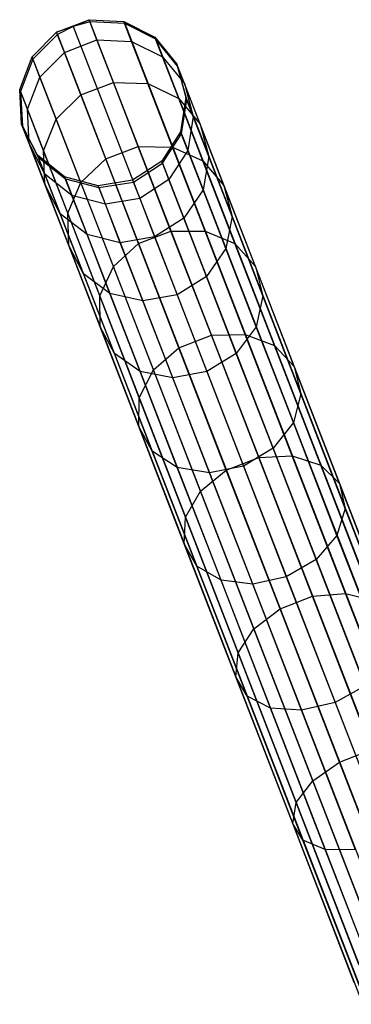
# Model space of a CAD drawing. Extents: x -102 to 102, y -101 to 102.
# Tile 210 of 256: x -37.34 to -33.38, y 83.04 to 94.8. Entities that reach past the tile are written whole.
import ezdxf

# ---------------------------------------------------------------- set-up
doc = ezdxf.new("R2010")
doc.units = 0
doc.header["$LTSCALE"] = 25.4
doc.layers.get('0').update_dxf_attribs({"linetype": 'CONTINUOUS'})

# ---------------------------------------------------------------- blocks, each defined once
blk = doc.blocks.new('NL2500011659_STL')
at = {"color": 0}
for p, q in [((-36.896, 94.655, -26.507), (-36.508, 94.805, -26.507)), ((-36.896, 94.655, -26.507), (-36.508, 94.805, -26.507)), ((-36.7, 94.724, -28.965), (-36.508, 94.805, -26.507)), ((-36.7, 94.724, -28.965), (-36.508, 94.805, -26.507)), ((-36.498, 94.779, -28.963), (-36.7, 94.724, -28.965)), ((-36.498, 94.779, -28.963), (-36.7, 94.724, -28.965)), ((-36.498, 94.779, -28.963), (-36.508, 94.805, -26.507)), ((-36.508, 94.805, -26.507), (-36.093, 94.785, -26.515)), ((-36.498, 94.779, -28.963), (-36.508, 94.805, -26.507)), ((-36.414, 94.563, -24.063), (-36.508, 94.805, -26.507)), ((-36.414, 94.563, -24.063), (-36.508, 94.805, -26.507)), ((-36.508, 94.805, -26.507), (-36.093, 94.785, -26.515)), ((-36.083, 94.759, -28.952), (-36.498, 94.779, -28.963)), ((-36.498, 94.779, -28.963), (-29.93, 77.826, -288.963)), ((-36.083, 94.759, -28.952), (-36.498, 94.779, -28.963)), ((-36.498, 94.779, -28.963), (-29.93, 77.826, -288.963)), ((-36.083, 94.759, -28.952), (-36.093, 94.785, -26.515)), ((-36.083, 94.759, -28.952), (-36.093, 94.785, -26.515)), ((-36.093, 94.785, -26.515), (-35.722, 94.597, -26.529)), ((-36, 94.544, -24.091), (-36.093, 94.785, -26.515)), ((-36, 94.544, -24.091), (-36.093, 94.785, -26.515)), ((-36.093, 94.785, -26.515), (-35.722, 94.597, -26.529)), ((-35.712, 94.572, -28.93), (-36.083, 94.759, -28.952)), ((-36.083, 94.759, -28.952), (-29.515, 77.806, -288.952)), ((-35.712, 94.572, -28.93), (-36.083, 94.759, -28.952)), ((-36.083, 94.759, -28.952), (-29.515, 77.806, -288.952)), ((-37.189, 94.36, -26.515), (-36.896, 94.655, -26.507)), ((-37.189, 94.36, -26.515), (-36.896, 94.655, -26.507)), ((-36.886, 94.629, -28.963), (-37.179, 94.334, -28.952)), ((-36.886, 94.629, -28.963), (-37.179, 94.334, -28.952)), ((-36.7, 94.724, -28.965), (-36.896, 94.655, -26.507)), ((-36.7, 94.724, -28.965), (-36.896, 94.655, -26.507)), ((-36.886, 94.629, -28.963), (-36.896, 94.655, -26.507)), ((-36.886, 94.629, -28.963), (-36.896, 94.655, -26.507)), ((-36.802, 94.412, -24.063), (-36.896, 94.655, -26.507)), ((-36.802, 94.412, -24.063), (-36.896, 94.655, -26.507)), ((-36.7, 94.724, -28.965), (-36.886, 94.629, -28.963)), ((-36.7, 94.724, -28.965), (-36.886, 94.629, -28.963)), ((-36.886, 94.629, -28.963), (-30.318, 77.676, -288.963)), ((-36.886, 94.629, -28.963), (-30.318, 77.676, -288.963)), ((-36.7, 94.724, -28.965), (-30.132, 77.771, -288.965)), ((-36.7, 94.724, -28.965), (-30.132, 77.771, -288.965)), ((-36.802, 94.412, -24.063), (-36.414, 94.563, -24.063)), ((-36.802, 94.412, -24.063), (-36.414, 94.563, -24.063)), ((-36.414, 94.563, -24.063), (-36, 94.544, -24.091)), ((-36.218, 94.056, -21.667), (-36.414, 94.563, -24.063)), ((-36.218, 94.056, -21.667), (-36.414, 94.563, -24.063)), ((-36.414, 94.563, -24.063), (-36, 94.544, -24.091)), ((-36, 94.544, -24.091), (-35.63, 94.361, -24.142)), ((-35.805, 94.041, -21.714), (-36, 94.544, -24.091)), ((-35.805, 94.041, -21.714), (-36, 94.544, -24.091)), ((-36, 94.544, -24.091), (-35.63, 94.361, -24.142)), ((-35.712, 94.572, -28.93), (-35.722, 94.597, -26.529)), ((-35.722, 94.597, -26.529), (-35.459, 94.275, -26.548)), ((-35.712, 94.572, -28.93), (-35.722, 94.597, -26.529)), ((-35.63, 94.361, -24.142), (-35.722, 94.597, -26.529)), ((-35.63, 94.361, -24.142), (-35.722, 94.597, -26.529)), ((-35.722, 94.597, -26.529), (-35.459, 94.275, -26.548)), ((-35.45, 94.251, -28.902), (-35.712, 94.572, -28.93)), ((-35.712, 94.572, -28.93), (-29.144, 77.619, -288.93)), ((-35.45, 94.251, -28.902), (-35.712, 94.572, -28.93)), ((-35.712, 94.572, -28.93), (-29.144, 77.619, -288.93)), ((-37.096, 94.12, -24.091), (-36.802, 94.412, -24.063)), ((-37.096, 94.12, -24.091), (-36.802, 94.412, -24.063)), ((-36.606, 93.905, -21.667), (-36.802, 94.412, -24.063)), ((-36.606, 93.905, -21.667), (-36.802, 94.412, -24.063)), ((-37.337, 93.972, -26.529), (-37.189, 94.36, -26.515)), ((-37.337, 93.972, -26.529), (-37.189, 94.36, -26.515)), ((-37.179, 94.334, -28.952), (-37.327, 93.947, -28.93)), ((-37.179, 94.334, -28.952), (-37.327, 93.947, -28.93)), ((-37.179, 94.334, -28.952), (-37.189, 94.36, -26.515)), ((-37.179, 94.334, -28.952), (-37.189, 94.36, -26.515)), ((-37.096, 94.12, -24.091), (-37.189, 94.36, -26.515)), ((-37.096, 94.12, -24.091), (-37.189, 94.36, -26.515)), ((-37.179, 94.334, -28.952), (-30.611, 77.381, -288.952)), ((-37.179, 94.334, -28.952), (-30.611, 77.381, -288.952)), ((-35.63, 94.361, -24.142), (-35.369, 94.043, -24.207)), ((-35.438, 93.865, -21.8), (-35.63, 94.361, -24.142)), ((-35.438, 93.865, -21.8), (-35.63, 94.361, -24.142)), ((-35.63, 94.361, -24.142), (-35.369, 94.043, -24.207)), ((-35.45, 94.251, -28.902), (-35.459, 94.275, -26.548)), ((-35.459, 94.275, -26.548), (-35.351, 93.874, -26.568)), ((-35.45, 94.251, -28.902), (-35.459, 94.275, -26.548)), ((-35.369, 94.043, -24.207), (-35.459, 94.275, -26.548)), ((-35.369, 94.043, -24.207), (-35.459, 94.275, -26.548)), ((-35.459, 94.275, -26.548), (-35.351, 93.874, -26.568)), ((-35.341, 93.85, -28.874), (-35.45, 94.251, -28.902)), ((-35.45, 94.251, -28.902), (-28.882, 77.297, -288.902)), ((-35.341, 93.85, -28.874), (-35.45, 94.251, -28.902)), ((-35.45, 94.251, -28.902), (-28.882, 77.297, -288.902)), ((-37.245, 93.735, -24.142), (-37.096, 94.12, -24.091)), ((-37.245, 93.735, -24.142), (-37.096, 94.12, -24.091)), ((-36.901, 93.617, -21.714), (-37.096, 94.12, -24.091)), ((-36.901, 93.617, -21.714), (-37.096, 94.12, -24.091)), ((-36.606, 93.905, -21.667), (-36.218, 94.056, -21.667)), ((-36.606, 93.905, -21.667), (-36.218, 94.056, -21.667)), ((-36.218, 94.056, -21.667), (-35.805, 94.041, -21.714)), ((-35.922, 93.291, -19.351), (-36.218, 94.056, -21.667)), ((-35.922, 93.291, -19.351), (-36.218, 94.056, -21.667)), ((-36.218, 94.056, -21.667), (-35.805, 94.041, -21.714)), ((-35.805, 94.041, -21.714), (-35.438, 93.865, -21.8)), ((-35.511, 93.283, -19.417), (-35.805, 94.041, -21.714)), ((-35.511, 93.283, -19.417), (-35.805, 94.041, -21.714)), ((-35.805, 94.041, -21.714), (-35.438, 93.865, -21.8)), ((-35.369, 94.043, -24.207), (-35.263, 93.647, -24.274)), ((-35.181, 93.557, -21.91), (-35.369, 94.043, -24.207)), ((-35.181, 93.557, -21.91), (-35.369, 94.043, -24.207)), ((-35.369, 94.043, -24.207), (-35.263, 93.647, -24.274)), ((-37.327, 93.947, -28.93), (-37.337, 93.972, -26.529)), ((-37.327, 93.947, -28.93), (-37.337, 93.972, -26.529)), ((-37.314, 93.557, -26.548), (-37.337, 93.972, -26.529)), ((-37.245, 93.735, -24.142), (-37.337, 93.972, -26.529)), ((-37.314, 93.557, -26.548), (-37.337, 93.972, -26.529)), ((-37.245, 93.735, -24.142), (-37.337, 93.972, -26.529)), ((-37.327, 93.947, -28.93), (-37.305, 93.532, -28.902)), ((-37.327, 93.947, -28.93), (-37.305, 93.532, -28.902)), ((-37.327, 93.947, -28.93), (-30.76, 76.993, -288.93)), ((-37.327, 93.947, -28.93), (-30.76, 76.993, -288.93)), ((-36.901, 93.617, -21.714), (-36.606, 93.905, -21.667)), ((-36.901, 93.617, -21.714), (-36.606, 93.905, -21.667)), ((-36.309, 93.141, -19.351), (-36.606, 93.905, -21.667)), ((-36.309, 93.141, -19.351), (-36.606, 93.905, -21.667)), ((-35.438, 93.865, -21.8), (-35.181, 93.557, -21.91)), ((-35.149, 93.118, -19.537), (-35.438, 93.865, -21.8)), ((-35.149, 93.118, -19.537), (-35.438, 93.865, -21.8)), ((-35.438, 93.865, -21.8), (-35.181, 93.557, -21.91)), ((-35.351, 93.874, -26.568), (-35.415, 93.464, -26.585)), ((-35.351, 93.874, -26.568), (-35.415, 93.464, -26.585)), ((-35.405, 93.44, -28.848), (-35.341, 93.85, -28.874)), ((-35.405, 93.44, -28.848), (-35.341, 93.85, -28.874)), ((-35.341, 93.85, -28.874), (-35.351, 93.874, -26.568)), ((-35.341, 93.85, -28.874), (-35.351, 93.874, -26.568)), ((-35.263, 93.647, -24.274), (-35.351, 93.874, -26.568)), ((-35.263, 93.647, -24.274), (-35.351, 93.874, -26.568)), ((-35.341, 93.85, -28.874), (-28.774, 76.897, -288.874)), ((-35.341, 93.85, -28.874), (-28.774, 76.897, -288.874)), ((-37.224, 93.325, -24.207), (-37.245, 93.735, -24.142)), ((-37.053, 93.239, -21.8), (-37.245, 93.735, -24.142)), ((-37.224, 93.325, -24.207), (-37.245, 93.735, -24.142)), ((-37.053, 93.239, -21.8), (-37.245, 93.735, -24.142)), ((-37.305, 93.532, -28.902), (-37.314, 93.557, -26.548)), ((-37.305, 93.532, -28.902), (-37.314, 93.557, -26.548)), ((-37.124, 93.187, -26.568), (-37.314, 93.557, -26.548)), ((-37.224, 93.325, -24.207), (-37.314, 93.557, -26.548)), ((-37.124, 93.187, -26.568), (-37.314, 93.557, -26.548)), ((-37.224, 93.325, -24.207), (-37.314, 93.557, -26.548)), ((-37.053, 93.239, -21.8), (-36.901, 93.617, -21.714)), ((-37.053, 93.239, -21.8), (-36.901, 93.617, -21.714)), ((-36.607, 92.858, -19.417), (-36.901, 93.617, -21.714)), ((-36.607, 92.858, -19.417), (-36.901, 93.617, -21.714)), ((-35.263, 93.647, -24.274), (-35.328, 93.241, -24.333)), ((-35.263, 93.647, -24.274), (-35.328, 93.241, -24.333)), ((-35.078, 93.171, -22.025), (-35.263, 93.647, -24.274)), ((-35.078, 93.171, -22.025), (-35.263, 93.647, -24.274)), ((-35.181, 93.557, -21.91), (-35.078, 93.171, -22.025)), ((-34.897, 92.824, -19.691), (-35.181, 93.557, -21.91)), ((-34.897, 92.824, -19.691), (-35.181, 93.557, -21.91)), ((-35.181, 93.557, -21.91), (-35.078, 93.171, -22.025)), ((-37.305, 93.532, -28.902), (-37.115, 93.163, -28.874)), ((-37.305, 93.532, -28.902), (-37.115, 93.163, -28.874)), ((-37.305, 93.532, -28.902), (-30.737, 76.579, -288.902)), ((-37.305, 93.532, -28.902), (-30.737, 76.579, -288.902)), ((-35.415, 93.464, -26.585), (-35.64, 93.115, -26.596)), ((-35.415, 93.464, -26.585), (-35.64, 93.115, -26.596)), ((-35.631, 93.091, -28.831), (-35.405, 93.44, -28.848)), ((-35.631, 93.091, -28.831), (-35.405, 93.44, -28.848)), ((-35.405, 93.44, -28.848), (-35.415, 93.464, -26.585)), ((-35.405, 93.44, -28.848), (-35.415, 93.464, -26.585)), ((-35.328, 93.241, -24.333), (-35.415, 93.464, -26.585)), ((-35.328, 93.241, -24.333), (-35.415, 93.464, -26.585)), ((-35.405, 93.44, -28.848), (-28.838, 76.487, -288.848)), ((-35.405, 93.44, -28.848), (-28.838, 76.487, -288.848)), ((-37.036, 92.96, -24.274), (-37.224, 93.325, -24.207)), ((-37.036, 92.839, -21.91), (-37.224, 93.325, -24.207)), ((-37.036, 92.96, -24.274), (-37.224, 93.325, -24.207)), ((-37.036, 92.839, -21.91), (-37.224, 93.325, -24.207)), ((-37.036, 92.839, -21.91), (-37.053, 93.239, -21.8)), ((-36.764, 92.492, -19.537), (-37.053, 93.239, -21.8)), ((-37.036, 92.839, -21.91), (-37.053, 93.239, -21.8)), ((-36.764, 92.492, -19.537), (-37.053, 93.239, -21.8)), ((-36.309, 93.141, -19.351), (-35.922, 93.291, -19.351)), ((-36.309, 93.141, -19.351), (-35.922, 93.291, -19.351)), ((-35.922, 93.291, -19.351), (-35.511, 93.283, -19.417)), ((-35.53, 92.279, -17.147), (-35.922, 93.291, -19.351)), ((-35.53, 92.279, -17.147), (-35.922, 93.291, -19.351)), ((-35.922, 93.291, -19.351), (-35.511, 93.283, -19.417)), ((-35.328, 93.241, -24.333), (-35.555, 92.894, -24.373)), ((-35.328, 93.241, -24.333), (-35.555, 92.894, -24.373)), ((-35.511, 93.283, -19.417), (-35.149, 93.118, -19.537)), ((-35.122, 92.279, -17.231), (-35.511, 93.283, -19.417)), ((-35.122, 92.279, -17.231), (-35.511, 93.283, -19.417)), ((-35.511, 93.283, -19.417), (-35.149, 93.118, -19.537)), ((-35.147, 92.773, -22.125), (-35.328, 93.241, -24.333)), ((-35.147, 92.773, -22.125), (-35.328, 93.241, -24.333)), ((-37.115, 93.163, -28.874), (-37.124, 93.187, -26.568)), ((-37.115, 93.163, -28.874), (-37.124, 93.187, -26.568)), ((-36.801, 92.927, -26.585), (-37.124, 93.187, -26.568)), ((-37.036, 92.96, -24.274), (-37.124, 93.187, -26.568)), ((-36.801, 92.927, -26.585), (-37.124, 93.187, -26.568)), ((-37.036, 92.96, -24.274), (-37.124, 93.187, -26.568)), ((-37.115, 93.163, -28.874), (-36.791, 92.903, -28.848)), ((-37.115, 93.163, -28.874), (-36.791, 92.903, -28.848)), ((-37.115, 93.163, -28.874), (-30.547, 76.21, -288.874)), ((-37.115, 93.163, -28.874), (-30.547, 76.21, -288.874)), ((-36.607, 92.858, -19.417), (-36.309, 93.141, -19.351)), ((-36.607, 92.858, -19.417), (-36.309, 93.141, -19.351)), ((-35.917, 92.129, -17.147), (-36.309, 93.141, -19.351)), ((-35.917, 92.129, -17.147), (-36.309, 93.141, -19.351)), ((-35.64, 93.115, -26.596), (-35.988, 92.887, -26.6)), ((-35.64, 93.115, -26.596), (-35.988, 92.887, -26.6)), ((-35.979, 92.864, -28.825), (-35.631, 93.091, -28.831)), ((-35.979, 92.864, -28.825), (-35.631, 93.091, -28.831)), ((-35.631, 93.091, -28.831), (-35.64, 93.115, -26.596)), ((-35.631, 93.091, -28.831), (-35.64, 93.115, -26.596)), ((-35.555, 92.894, -24.373), (-35.64, 93.115, -26.596)), ((-35.555, 92.894, -24.373), (-35.64, 93.115, -26.596)), ((-35.631, 93.091, -28.831), (-29.063, 76.138, -288.831)), ((-35.631, 93.091, -28.831), (-29.063, 76.138, -288.831)), ((-35.149, 93.118, -19.537), (-34.897, 92.824, -19.691)), ((-34.766, 92.129, -17.383), (-35.149, 93.118, -19.537)), ((-34.766, 92.129, -17.383), (-35.149, 93.118, -19.537)), ((-35.149, 93.118, -19.537), (-34.897, 92.824, -19.691)), ((-35.078, 93.171, -22.025), (-35.147, 92.773, -22.125)), ((-35.078, 93.171, -22.025), (-35.147, 92.773, -22.125)), ((-34.8, 92.453, -19.851), (-35.078, 93.171, -22.025)), ((-34.8, 92.453, -19.851), (-35.078, 93.171, -22.025)), ((-36.714, 92.704, -24.333), (-37.036, 92.96, -24.274)), ((-36.852, 92.484, -22.025), (-37.036, 92.96, -24.274)), ((-36.714, 92.704, -24.333), (-37.036, 92.96, -24.274)), ((-36.852, 92.484, -22.025), (-37.036, 92.96, -24.274)), ((-36.791, 92.903, -28.848), (-36.801, 92.927, -26.585)), ((-36.791, 92.903, -28.848), (-36.801, 92.927, -26.585)), ((-36.399, 92.821, -26.596), (-36.801, 92.927, -26.585)), ((-36.714, 92.704, -24.333), (-36.801, 92.927, -26.585)), ((-36.399, 92.821, -26.596), (-36.801, 92.927, -26.585)), ((-36.714, 92.704, -24.333), (-36.801, 92.927, -26.585)), ((-36.791, 92.903, -28.848), (-36.39, 92.798, -28.831)), ((-36.791, 92.903, -28.848), (-36.39, 92.798, -28.831)), ((-36.791, 92.903, -28.848), (-30.224, 75.95, -288.848)), ((-36.791, 92.903, -28.848), (-30.224, 75.95, -288.848)), ((-36.764, 92.492, -19.537), (-36.607, 92.858, -19.417)), ((-36.764, 92.492, -19.537), (-36.607, 92.858, -19.417)), ((-36.218, 91.854, -17.231), (-36.607, 92.858, -19.417)), ((-36.218, 91.854, -17.231), (-36.607, 92.858, -19.417)), ((-35.988, 92.887, -26.6), (-36.399, 92.821, -26.596)), ((-35.988, 92.887, -26.6), (-36.399, 92.821, -26.596)), ((-36.39, 92.798, -28.831), (-35.979, 92.864, -28.825)), ((-36.39, 92.798, -28.831), (-35.979, 92.864, -28.825)), ((-35.979, 92.864, -28.825), (-35.988, 92.887, -26.6)), ((-35.979, 92.864, -28.825), (-35.988, 92.887, -26.6)), ((-35.988, 92.887, -26.6), (-35.903, 92.668, -24.387)), ((-35.988, 92.887, -26.6), (-35.903, 92.668, -24.387)), ((-35.979, 92.864, -28.825), (-29.411, 75.911, -288.825)), ((-35.979, 92.864, -28.825), (-29.411, 75.911, -288.825)), ((-35.555, 92.894, -24.373), (-35.903, 92.668, -24.387)), ((-35.555, 92.894, -24.373), (-35.903, 92.668, -24.387)), ((-35.376, 92.433, -22.193), (-35.555, 92.894, -24.373)), ((-35.376, 92.433, -22.193), (-35.555, 92.894, -24.373)), ((-36.852, 92.484, -22.025), (-37.036, 92.839, -21.91)), ((-36.752, 92.106, -19.691), (-37.036, 92.839, -21.91)), ((-36.852, 92.484, -22.025), (-37.036, 92.839, -21.91)), ((-36.752, 92.106, -19.691), (-37.036, 92.839, -21.91)), ((-36.39, 92.798, -28.831), (-36.399, 92.821, -26.596)), ((-36.39, 92.798, -28.831), (-36.399, 92.821, -26.596)), ((-36.313, 92.6, -24.373), (-36.399, 92.821, -26.596)), ((-36.313, 92.6, -24.373), (-36.399, 92.821, -26.596)), ((-36.39, 92.798, -28.831), (-29.822, 75.844, -288.831)), ((-36.39, 92.798, -28.831), (-29.822, 75.844, -288.831)), ((-35.147, 92.773, -22.125), (-35.376, 92.433, -22.193)), ((-35.147, 92.773, -22.125), (-35.376, 92.433, -22.193)), ((-34.874, 92.069, -19.991), (-35.147, 92.773, -22.125)), ((-34.874, 92.069, -19.991), (-35.147, 92.773, -22.125)), ((-34.897, 92.824, -19.691), (-34.8, 92.453, -19.851)), ((-34.522, 91.854, -17.578), (-34.897, 92.824, -19.691)), ((-34.522, 91.854, -17.578), (-34.897, 92.824, -19.691)), ((-34.897, 92.824, -19.691), (-34.8, 92.453, -19.851)), ((-36.313, 92.6, -24.373), (-36.714, 92.704, -24.333)), ((-36.533, 92.237, -22.125), (-36.714, 92.704, -24.333)), ((-36.313, 92.6, -24.373), (-36.714, 92.704, -24.333)), ((-36.533, 92.237, -22.125), (-36.714, 92.704, -24.333)), ((-35.903, 92.668, -24.387), (-36.313, 92.6, -24.373)), ((-35.903, 92.668, -24.387), (-36.313, 92.6, -24.373)), ((-35.903, 92.668, -24.387), (-35.725, 92.209, -22.217)), ((-35.903, 92.668, -24.387), (-35.725, 92.209, -22.217)), ((-36.752, 92.106, -19.691), (-36.764, 92.492, -19.537)), ((-36.381, 91.503, -17.383), (-36.764, 92.492, -19.537)), ((-36.752, 92.106, -19.691), (-36.764, 92.492, -19.537)), ((-36.381, 91.503, -17.383), (-36.764, 92.492, -19.537)), ((-36.135, 92.139, -22.193), (-36.313, 92.6, -24.373)), ((-36.135, 92.139, -22.193), (-36.313, 92.6, -24.373)), ((-36.533, 92.237, -22.125), (-36.852, 92.484, -22.025)), ((-36.574, 91.766, -19.851), (-36.852, 92.484, -22.025)), ((-36.533, 92.237, -22.125), (-36.852, 92.484, -22.025)), ((-36.574, 91.766, -19.851), (-36.852, 92.484, -22.025)), ((-35.376, 92.433, -22.193), (-35.725, 92.209, -22.217)), ((-35.376, 92.433, -22.193), (-35.725, 92.209, -22.217)), ((-35.106, 91.737, -20.086), (-35.376, 92.433, -22.193)), ((-35.106, 91.737, -20.086), (-35.376, 92.433, -22.193)), ((-34.8, 92.453, -19.851), (-34.874, 92.069, -19.991)), ((-34.8, 92.453, -19.851), (-34.874, 92.069, -19.991)), ((-34.432, 91.503, -17.782), (-34.8, 92.453, -19.851)), ((-34.432, 91.503, -17.782), (-34.8, 92.453, -19.851)), ((-35.917, 92.129, -17.147), (-35.53, 92.279, -17.147)), ((-35.917, 92.129, -17.147), (-35.53, 92.279, -17.147)), ((-35.53, 92.279, -17.147), (-35.122, 92.279, -17.231)), ((-35.047, 91.033, -15.085), (-35.53, 92.279, -17.147)), ((-35.047, 91.033, -15.085), (-35.53, 92.279, -17.147)), ((-35.53, 92.279, -17.147), (-35.122, 92.279, -17.231)), ((-35.122, 92.279, -17.231), (-34.766, 92.129, -17.383)), ((-34.644, 91.044, -15.185), (-35.122, 92.279, -17.231)), ((-34.644, 91.044, -15.185), (-35.122, 92.279, -17.231)), ((-35.122, 92.279, -17.231), (-34.766, 92.129, -17.383)), ((-36.135, 92.139, -22.193), (-36.533, 92.237, -22.125)), ((-36.26, 91.532, -19.991), (-36.533, 92.237, -22.125)), ((-36.135, 92.139, -22.193), (-36.533, 92.237, -22.125)), ((-36.26, 91.532, -19.991), (-36.533, 92.237, -22.125)), ((-35.725, 92.209, -22.217), (-36.135, 92.139, -22.193)), ((-35.725, 92.209, -22.217), (-36.135, 92.139, -22.193)), ((-35.865, 91.443, -20.086), (-36.135, 92.139, -22.193)), ((-35.865, 91.443, -20.086), (-36.135, 92.139, -22.193)), ((-35.725, 92.209, -22.217), (-35.457, 91.516, -20.12)), ((-35.725, 92.209, -22.217), (-35.457, 91.516, -20.12)), ((-36.574, 91.766, -19.851), (-36.752, 92.106, -19.691)), ((-36.376, 91.136, -17.578), (-36.752, 92.106, -19.691)), ((-36.574, 91.766, -19.851), (-36.752, 92.106, -19.691)), ((-36.376, 91.136, -17.578), (-36.752, 92.106, -19.691)), ((-36.218, 91.854, -17.231), (-35.917, 92.129, -17.147)), ((-36.218, 91.854, -17.231), (-35.917, 92.129, -17.147)), ((-35.435, 90.883, -15.085), (-35.917, 92.129, -17.147)), ((-35.435, 90.883, -15.085), (-35.917, 92.129, -17.147)), ((-34.874, 92.069, -19.991), (-35.106, 91.737, -20.086)), ((-34.874, 92.069, -19.991), (-35.106, 91.737, -20.086)), ((-34.513, 91.136, -17.96), (-34.874, 92.069, -19.991)), ((-34.513, 91.136, -17.96), (-34.874, 92.069, -19.991)), ((-34.766, 92.129, -17.383), (-34.522, 91.854, -17.578)), ((-34.294, 90.912, -15.368), (-34.766, 92.129, -17.383)), ((-34.294, 90.912, -15.368), (-34.766, 92.129, -17.383)), ((-34.766, 92.129, -17.383), (-34.522, 91.854, -17.578)), ((-36.381, 91.503, -17.383), (-36.218, 91.854, -17.231)), ((-36.381, 91.503, -17.383), (-36.218, 91.854, -17.231)), ((-35.74, 90.619, -15.185), (-36.218, 91.854, -17.231)), ((-35.74, 90.619, -15.185), (-36.218, 91.854, -17.231)), ((-34.522, 91.854, -17.578), (-34.432, 91.503, -17.782)), ((-34.059, 90.661, -15.602), (-34.522, 91.854, -17.578)), ((-34.059, 90.661, -15.602), (-34.522, 91.854, -17.578)), ((-34.522, 91.854, -17.578), (-34.432, 91.503, -17.782)), ((-36.26, 91.532, -19.991), (-36.574, 91.766, -19.851)), ((-36.206, 90.816, -17.782), (-36.574, 91.766, -19.851)), ((-36.26, 91.532, -19.991), (-36.574, 91.766, -19.851)), ((-36.206, 90.816, -17.782), (-36.574, 91.766, -19.851)), ((-35.106, 91.737, -20.086), (-35.457, 91.516, -20.12)), ((-35.106, 91.737, -20.086), (-35.457, 91.516, -20.12)), ((-34.75, 90.816, -18.081), (-35.106, 91.737, -20.086)), ((-34.75, 90.816, -18.081), (-35.106, 91.737, -20.086)), ((-36.376, 91.136, -17.578), (-36.381, 91.503, -17.383)), ((-35.909, 90.286, -15.368), (-36.381, 91.503, -17.383)), ((-36.376, 91.136, -17.578), (-36.381, 91.503, -17.383)), ((-35.909, 90.286, -15.368), (-36.381, 91.503, -17.383)), ((-35.865, 91.443, -20.086), (-36.26, 91.532, -19.991)), ((-35.899, 90.599, -17.96), (-36.26, 91.532, -19.991)), ((-35.865, 91.443, -20.086), (-36.26, 91.532, -19.991)), ((-35.899, 90.599, -17.96), (-36.26, 91.532, -19.991)), ((-35.457, 91.516, -20.12), (-35.865, 91.443, -20.086)), ((-35.457, 91.516, -20.12), (-35.865, 91.443, -20.086)), ((-35.508, 90.523, -18.081), (-35.865, 91.443, -20.086)), ((-35.508, 90.523, -18.081), (-35.865, 91.443, -20.086)), ((-35.457, 91.516, -20.12), (-35.102, 90.599, -18.123)), ((-35.457, 91.516, -20.12), (-35.102, 90.599, -18.123)), ((-34.432, 91.503, -17.782), (-34.513, 91.136, -17.96)), ((-34.432, 91.503, -17.782), (-34.513, 91.136, -17.96)), ((-33.979, 90.334, -15.847), (-34.432, 91.503, -17.782)), ((-33.979, 90.334, -15.847), (-34.432, 91.503, -17.782)), ((-36.206, 90.816, -17.782), (-36.376, 91.136, -17.578)), ((-35.914, 89.942, -15.602), (-36.376, 91.136, -17.578)), ((-36.206, 90.816, -17.782), (-36.376, 91.136, -17.578)), ((-35.914, 89.942, -15.602), (-36.376, 91.136, -17.578)), ((-34.513, 91.136, -17.96), (-34.75, 90.816, -18.081)), ((-34.513, 91.136, -17.96), (-34.75, 90.816, -18.081)), ((-34.068, 89.989, -16.06), (-34.513, 91.136, -17.96)), ((-34.068, 89.989, -16.06), (-34.513, 91.136, -17.96)), ((-35.435, 90.883, -15.085), (-35.047, 91.033, -15.085)), ((-35.435, 90.883, -15.085), (-35.047, 91.033, -15.085)), ((-35.047, 91.033, -15.085), (-34.644, 91.044, -15.185)), ((-35.047, 91.033, -15.085), (-34.644, 91.044, -15.185)), ((-34.481, 89.572, -13.193), (-35.047, 91.033, -15.085)), ((-34.481, 89.572, -13.193), (-35.047, 91.033, -15.085)), ((-34.644, 91.044, -15.185), (-34.294, 90.912, -15.368)), ((-34.082, 89.594, -13.308), (-34.644, 91.044, -15.185)), ((-34.082, 89.594, -13.308), (-34.644, 91.044, -15.185)), ((-34.644, 91.044, -15.185), (-34.294, 90.912, -15.368)), ((-35.74, 90.619, -15.185), (-35.435, 90.883, -15.085)), ((-35.74, 90.619, -15.185), (-35.435, 90.883, -15.085)), ((-34.869, 89.422, -13.193), (-35.435, 90.883, -15.085)), ((-34.869, 89.422, -13.193), (-35.435, 90.883, -15.085)), ((-34.294, 90.912, -15.368), (-34.059, 90.661, -15.602)), ((-33.741, 89.483, -13.519), (-34.294, 90.912, -15.368)), ((-33.741, 89.483, -13.519), (-34.294, 90.912, -15.368)), ((-34.294, 90.912, -15.368), (-34.059, 90.661, -15.602)), ((-35.899, 90.599, -17.96), (-36.206, 90.816, -17.782)), ((-35.753, 89.647, -15.847), (-36.206, 90.816, -17.782)), ((-35.899, 90.599, -17.96), (-36.206, 90.816, -17.782)), ((-35.753, 89.647, -15.847), (-36.206, 90.816, -17.782)), ((-34.75, 90.816, -18.081), (-35.102, 90.599, -18.123)), ((-34.75, 90.816, -18.081), (-35.102, 90.599, -18.123)), ((-34.311, 89.683, -16.204), (-34.75, 90.816, -18.081)), ((-34.311, 89.683, -16.204), (-34.75, 90.816, -18.081)), ((-35.909, 90.286, -15.368), (-35.74, 90.619, -15.185)), ((-35.909, 90.286, -15.368), (-35.74, 90.619, -15.185)), ((-35.178, 89.169, -13.308), (-35.74, 90.619, -15.185)), ((-35.178, 89.169, -13.308), (-35.74, 90.619, -15.185)), ((-34.059, 90.661, -15.602), (-33.979, 90.334, -15.847)), ((-33.516, 89.26, -13.789), (-34.059, 90.661, -15.602)), ((-33.516, 89.26, -13.789), (-34.059, 90.661, -15.602)), ((-34.059, 90.661, -15.602), (-33.979, 90.334, -15.847)), ((-35.508, 90.523, -18.081), (-35.899, 90.599, -17.96)), ((-35.454, 89.452, -16.06), (-35.899, 90.599, -17.96)), ((-35.508, 90.523, -18.081), (-35.899, 90.599, -17.96)), ((-35.454, 89.452, -16.06), (-35.899, 90.599, -17.96)), ((-35.102, 90.599, -18.123), (-35.508, 90.523, -18.081)), ((-35.102, 90.599, -18.123), (-35.508, 90.523, -18.081)), ((-35.069, 89.39, -16.204), (-35.508, 90.523, -18.081)), ((-35.069, 89.39, -16.204), (-35.508, 90.523, -18.081)), ((-35.102, 90.599, -18.123), (-34.665, 89.471, -16.256)), ((-35.102, 90.599, -18.123), (-34.665, 89.471, -16.256)), ((-35.914, 89.942, -15.602), (-35.909, 90.286, -15.368)), ((-35.914, 89.942, -15.602), (-35.909, 90.286, -15.368)), ((-35.356, 88.858, -13.519), (-35.909, 90.286, -15.368)), ((-35.356, 88.858, -13.519), (-35.909, 90.286, -15.368)), ((-33.979, 90.334, -15.847), (-34.068, 89.989, -16.06)), ((-33.979, 90.334, -15.847), (-34.068, 89.989, -16.06)), ((-33.448, 88.962, -14.071), (-33.979, 90.334, -15.847)), ((-33.448, 88.962, -14.071), (-33.979, 90.334, -15.847)), ((-35.753, 89.647, -15.847), (-35.914, 89.942, -15.602)), ((-35.371, 88.542, -13.789), (-35.914, 89.942, -15.602)), ((-35.753, 89.647, -15.847), (-35.914, 89.942, -15.602)), ((-35.371, 88.542, -13.789), (-35.914, 89.942, -15.602)), ((-34.068, 89.989, -16.06), (-34.311, 89.683, -16.204)), ((-34.068, 89.989, -16.06), (-34.311, 89.683, -16.204)), ((-33.547, 88.642, -14.316), (-34.068, 89.989, -16.06)), ((-33.547, 88.642, -14.316), (-34.068, 89.989, -16.06)), ((-34.311, 89.683, -16.204), (-34.665, 89.471, -16.256)), ((-34.311, 89.683, -16.204), (-34.665, 89.471, -16.256)), ((-33.796, 88.353, -14.483), (-34.311, 89.683, -16.204)), ((-33.796, 88.353, -14.483), (-34.311, 89.683, -16.204)), ((-35.454, 89.452, -16.06), (-35.753, 89.647, -15.847)), ((-35.221, 88.275, -14.071), (-35.753, 89.647, -15.847)), ((-35.454, 89.452, -16.06), (-35.753, 89.647, -15.847)), ((-35.221, 88.275, -14.071), (-35.753, 89.647, -15.847)), ((-34.869, 89.422, -13.193), (-34.481, 89.572, -13.193)), ((-34.869, 89.422, -13.193), (-34.481, 89.572, -13.193)), ((-34.481, 89.572, -13.193), (-34.082, 89.594, -13.308)), ((-34.481, 89.572, -13.193), (-34.082, 89.594, -13.308)), ((-33.839, 87.914, -11.497), (-34.481, 89.572, -13.193)), ((-33.839, 87.914, -11.497), (-34.481, 89.572, -13.193)), ((-34.082, 89.594, -13.308), (-33.741, 89.483, -13.519)), ((-33.445, 87.949, -11.626), (-34.082, 89.594, -13.308)), ((-33.445, 87.949, -11.626), (-34.082, 89.594, -13.308)), ((-34.082, 89.594, -13.308), (-33.741, 89.483, -13.519)), ((-35.069, 89.39, -16.204), (-35.454, 89.452, -16.06)), ((-34.932, 88.105, -14.316), (-35.454, 89.452, -16.06)), ((-35.069, 89.39, -16.204), (-35.454, 89.452, -16.06)), ((-34.932, 88.105, -14.316), (-35.454, 89.452, -16.06)), ((-34.665, 89.471, -16.256), (-35.069, 89.39, -16.204)), ((-34.665, 89.471, -16.256), (-35.069, 89.39, -16.204)), ((-34.665, 89.471, -16.256), (-34.152, 88.148, -14.542)), ((-34.665, 89.471, -16.256), (-34.152, 88.148, -14.542)), ((-33.741, 89.483, -13.519), (-33.516, 89.26, -13.789)), ((-33.113, 87.863, -11.862), (-33.741, 89.483, -13.519)), ((-33.113, 87.863, -11.862), (-33.741, 89.483, -13.519)), ((-33.741, 89.483, -13.519), (-33.516, 89.26, -13.789)), ((-35.178, 89.169, -13.308), (-34.869, 89.422, -13.193)), ((-35.178, 89.169, -13.308), (-34.869, 89.422, -13.193)), ((-34.554, 88.06, -14.483), (-35.069, 89.39, -16.204)), ((-34.554, 88.06, -14.483), (-35.069, 89.39, -16.204)), ((-34.226, 87.764, -11.497), (-34.869, 89.422, -13.193)), ((-34.226, 87.764, -11.497), (-34.869, 89.422, -13.193)), ((-33.516, 89.26, -13.789), (-33.448, 88.962, -14.071)), ((-32.901, 87.671, -12.164), (-33.516, 89.26, -13.789)), ((-32.901, 87.671, -12.164), (-33.516, 89.26, -13.789)), ((-33.516, 89.26, -13.789), (-33.448, 88.962, -14.071)), ((-35.356, 88.858, -13.519), (-35.178, 89.169, -13.308)), ((-35.356, 88.858, -13.519), (-35.178, 89.169, -13.308)), ((-34.541, 87.524, -11.626), (-35.178, 89.169, -13.308)), ((-34.541, 87.524, -11.626), (-35.178, 89.169, -13.308)), ((-33.448, 88.962, -14.071), (-33.547, 88.642, -14.316)), ((-33.448, 88.962, -14.071), (-33.547, 88.642, -14.316)), ((-32.845, 87.406, -12.479), (-33.448, 88.962, -14.071)), ((-32.845, 87.406, -12.479), (-33.448, 88.962, -14.071)), ((-35.371, 88.542, -13.789), (-35.356, 88.858, -13.519)), ((-35.371, 88.542, -13.789), (-35.356, 88.858, -13.519)), ((-34.728, 87.238, -11.862), (-35.356, 88.858, -13.519)), ((-34.728, 87.238, -11.862), (-35.356, 88.858, -13.519)), ((-33.547, 88.642, -14.316), (-33.796, 88.353, -14.483)), ((-33.547, 88.642, -14.316), (-33.796, 88.353, -14.483)), ((-32.955, 87.114, -12.754), (-33.547, 88.642, -14.316)), ((-32.955, 87.114, -12.754), (-33.547, 88.642, -14.316)), ((-35.221, 88.275, -14.071), (-35.371, 88.542, -13.789)), ((-34.756, 86.953, -12.164), (-35.371, 88.542, -13.789)), ((-35.221, 88.275, -14.071), (-35.371, 88.542, -13.789)), ((-34.756, 86.953, -12.164), (-35.371, 88.542, -13.789)), ((-34.932, 88.105, -14.316), (-35.221, 88.275, -14.071)), ((-34.619, 86.719, -12.479), (-35.221, 88.275, -14.071)), ((-34.932, 88.105, -14.316), (-35.221, 88.275, -14.071)), ((-34.619, 86.719, -12.479), (-35.221, 88.275, -14.071)), ((-33.796, 88.353, -14.483), (-34.152, 88.148, -14.542)), ((-33.796, 88.353, -14.483), (-34.152, 88.148, -14.542)), ((-33.211, 86.845, -12.94), (-33.796, 88.353, -14.483)), ((-33.211, 86.845, -12.94), (-33.796, 88.353, -14.483)), ((-34.152, 88.148, -14.542), (-34.554, 88.06, -14.483)), ((-34.152, 88.148, -14.542), (-34.554, 88.06, -14.483)), ((-34.152, 88.148, -14.542), (-33.57, 86.646, -13.006)), ((-34.152, 88.148, -14.542), (-33.57, 86.646, -13.006)), ((-34.554, 88.06, -14.483), (-34.932, 88.105, -14.316)), ((-34.341, 86.577, -12.754), (-34.932, 88.105, -14.316)), ((-34.554, 88.06, -14.483), (-34.932, 88.105, -14.316)), ((-34.341, 86.577, -12.754), (-34.932, 88.105, -14.316)), ((-33.97, 86.551, -12.94), (-34.554, 88.06, -14.483)), ((-33.97, 86.551, -12.94), (-34.554, 88.06, -14.483)), ((-34.226, 87.764, -11.497), (-33.839, 87.914, -11.497)), ((-34.226, 87.764, -11.497), (-33.839, 87.914, -11.497)), ((-33.839, 87.914, -11.497), (-33.445, 87.949, -11.626)), ((-33.839, 87.914, -11.497), (-33.445, 87.949, -11.626)), ((-33.129, 86.082, -10.021), (-33.839, 87.914, -11.497)), ((-33.129, 86.082, -10.021), (-33.839, 87.914, -11.497)), ((-33.445, 87.949, -11.626), (-33.113, 87.863, -11.862)), ((-32.741, 86.132, -10.162), (-33.445, 87.949, -11.626)), ((-32.741, 86.132, -10.162), (-33.445, 87.949, -11.626)), ((-33.445, 87.949, -11.626), (-33.113, 87.863, -11.862)), ((-34.541, 87.524, -11.626), (-34.226, 87.764, -11.497)), ((-34.541, 87.524, -11.626), (-34.226, 87.764, -11.497)), ((-33.517, 85.932, -10.021), (-34.226, 87.764, -11.497)), ((-33.517, 85.932, -10.021), (-34.226, 87.764, -11.497)), ((-34.728, 87.238, -11.862), (-34.541, 87.524, -11.626)), ((-34.728, 87.238, -11.862), (-34.541, 87.524, -11.626)), ((-33.837, 85.708, -10.162), (-34.541, 87.524, -11.626)), ((-33.837, 85.708, -10.162), (-34.541, 87.524, -11.626)), ((-34.756, 86.953, -12.164), (-34.728, 87.238, -11.862)), ((-34.756, 86.953, -12.164), (-34.728, 87.238, -11.862)), ((-34.035, 85.448, -10.419), (-34.728, 87.238, -11.862)), ((-34.035, 85.448, -10.419), (-34.728, 87.238, -11.862)), ((-34.619, 86.719, -12.479), (-34.756, 86.953, -12.164)), ((-34.076, 85.198, -10.749), (-34.756, 86.953, -12.164)), ((-34.619, 86.719, -12.479), (-34.756, 86.953, -12.164)), ((-34.076, 85.198, -10.749), (-34.756, 86.953, -12.164)), ((-33.211, 86.845, -12.94), (-33.57, 86.646, -13.006)), ((-33.211, 86.845, -12.94), (-33.57, 86.646, -13.006)), ((-34.341, 86.577, -12.754), (-34.619, 86.719, -12.479)), ((-33.953, 85, -11.094), (-34.619, 86.719, -12.479)), ((-34.341, 86.577, -12.754), (-34.619, 86.719, -12.479)), ((-33.953, 85, -11.094), (-34.619, 86.719, -12.479)), ((-33.57, 86.646, -13.006), (-33.97, 86.551, -12.94)), ((-33.57, 86.646, -13.006), (-33.97, 86.551, -12.94)), ((-33.57, 86.646, -13.006), (-32.928, 84.987, -11.669)), ((-33.57, 86.646, -13.006), (-32.928, 84.987, -11.669)), ((-33.97, 86.551, -12.94), (-34.341, 86.577, -12.754)), ((-33.687, 84.889, -11.394), (-34.341, 86.577, -12.754)), ((-33.97, 86.551, -12.94), (-34.341, 86.577, -12.754)), ((-33.687, 84.889, -11.394), (-34.341, 86.577, -12.754)), ((-33.324, 84.885, -11.597), (-33.97, 86.551, -12.94)), ((-33.324, 84.885, -11.597), (-33.97, 86.551, -12.94)), ((-33.517, 85.932, -10.021), (-33.129, 86.082, -10.021)), ((-33.517, 85.932, -10.021), (-33.129, 86.082, -10.021)), ((-33.837, 85.708, -10.162), (-33.517, 85.932, -10.021)), ((-33.837, 85.708, -10.162), (-33.517, 85.932, -10.021)), ((-32.75, 83.952, -8.785), (-33.517, 85.932, -10.021)), ((-32.75, 83.952, -8.785), (-33.517, 85.932, -10.021)), ((-34.035, 85.448, -10.419), (-33.837, 85.708, -10.162)), ((-34.035, 85.448, -10.419), (-33.837, 85.708, -10.162)), ((-33.076, 83.744, -8.936), (-33.837, 85.708, -10.162)), ((-33.076, 83.744, -8.936), (-33.837, 85.708, -10.162)), ((-34.076, 85.198, -10.749), (-34.035, 85.448, -10.419)), ((-34.076, 85.198, -10.749), (-34.035, 85.448, -10.419)), ((-33.285, 83.513, -9.211), (-34.035, 85.448, -10.419)), ((-33.285, 83.513, -9.211), (-34.035, 85.448, -10.419)), ((-33.953, 85, -11.094), (-34.076, 85.198, -10.749)), ((-33.341, 83.3, -9.564), (-34.076, 85.198, -10.749)), ((-33.953, 85, -11.094), (-34.076, 85.198, -10.749)), ((-33.341, 83.3, -9.564), (-34.076, 85.198, -10.749)), ((-33.687, 84.889, -11.394), (-33.953, 85, -11.094)), ((-33.233, 83.142, -9.933), (-33.953, 85, -11.094)), ((-33.687, 84.889, -11.394), (-33.953, 85, -11.094)), ((-33.233, 83.142, -9.933), (-33.953, 85, -11.094)), ((-33.324, 84.885, -11.597), (-33.687, 84.889, -11.394)), ((-32.98, 83.065, -10.254), (-33.687, 84.889, -11.394)), ((-33.324, 84.885, -11.597), (-33.687, 84.889, -11.394)), ((-32.98, 83.065, -10.254), (-33.687, 84.889, -11.394))]:
    blk.add_line(p, q, dxfattribs=at)

msp = doc.modelspace()

# ---------------------------------------------------------------- block references
at = {"color": 0}
msp.add_blockref('NL2500011659_STL', (0, 0), dxfattribs=at)

doc.saveas('drawing.dxf')
